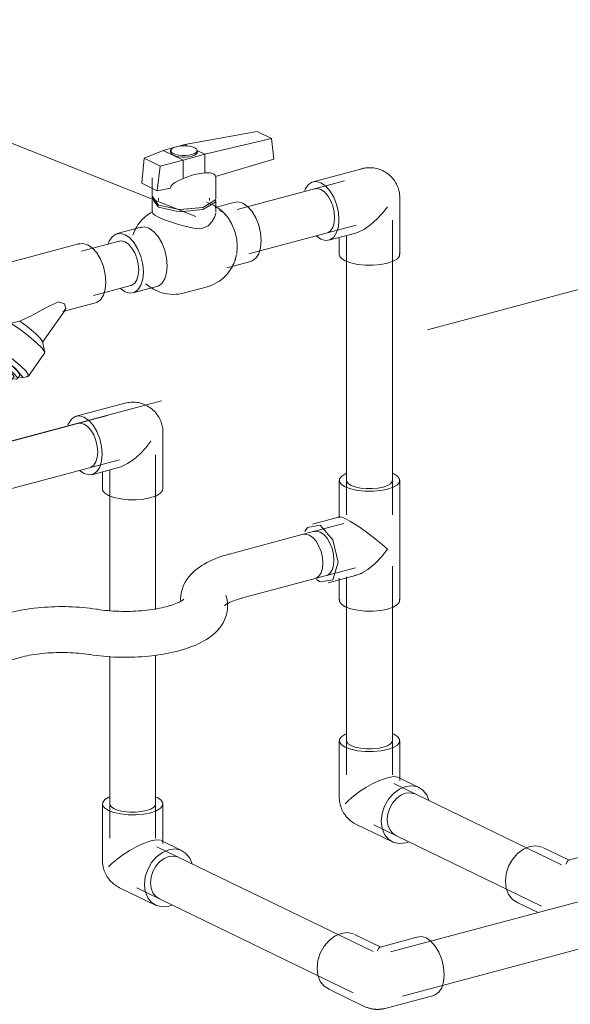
# Model space of a CAD drawing. Header units: millimetres. Extents: x 37081 to 77972, y -4495 to 22354.
# Tile 11 of 109: x 46133 to 46433, y -132 to 404. Entities that reach past the tile are written whole.
import ezdxf

# ---------------------------------------------------------------- set-up
doc = ezdxf.new("R2010")
doc.units = ezdxf.units.MM
doc.linetypes.add('ADSK_Скрыто', pattern=[300, 150, -150])
for name, color, linetype, lineweight in [('G-____-____-SYMB', 111, 'ADSK_Скрыто', 20), ('P-PIPE-____-IDEN', 2, 'Continuous', 20), ('P-PIPE-____-OTLN', 3, 'Continuous', 20)]:
    doc.layers.add(name, color=color, linetype=linetype, lineweight=lineweight)

# ---------------------------------------------------------------- blocks, each defined once
blk = doc.blocks.new('VTp_786_0 Фильтр ППР - VTp_786_0-1675225-_3D_ копия 2')
at = {"layer": 'P-PIPE-____-OTLN', "color": 150}
for p, q in [((46166.06, 282.09), (46099.41, 264.29)), ((46156.92, 245.08), (46174.68, 249.82)), ((46145.83, 228.37), (46158.07, 245.87)), ((46104.66, 232.97), (46104.93, 229.8)), ((46106.03, 235.16), (46104.74, 233.31)), ((46108.03, 232.02), (46118.92, 234.92)), ((46102.45, 219.03), (46107.1, 225.68)), ((46104.93, 229.8), (46105.53, 228.58)), ((46106.68, 228.93), (46105.37, 227.07)), ((46106.62, 228.77), (46106.68, 228.93)), ((46107.1, 225.68), (46110.71, 224.9)), ((46147.03, 222.95), (46145.88, 228.73)), ((46106.05, 218.24), (46110.71, 224.9)), ((46110.71, 224.9), (46119.01, 219.91)), ((46138.17, 209.92), (46146.97, 222.5)), ((46147.03, 222.95), (46146.97, 222.5)), ((46106.05, 218.24), (46102.45, 219.03)), ((46102.45, 219.03), (46105.65, 215.15)), ((46105.65, 215.15), (46113.79, 208.88)), ((46114.35, 213.26), (46106.05, 218.24)), ((46119.01, 219.91), (46114.35, 213.26)), ((46119.01, 219.91), (46127.15, 213.64)), ((46122.49, 206.99), (46114.35, 213.26)), ((46122.49, 206.99), (46127.15, 213.64)), ((46125.7, 203.11), (46130.35, 209.76)), ((46127.15, 213.64), (46130.35, 209.76)), ((46132.08, 208.38), (46133.39, 210.24)), ((46134.8, 208.9), (46137.87, 209.73)), ((46113.79, 208.88), (46122.09, 203.89)), ((46125.7, 203.11), (46122.49, 206.99)), ((46122.09, 203.89), (46125.7, 203.11))]:
    blk.add_line(p, q, dxfattribs=at)
for points in [[(46165.39, 281.86, 0), (46167.79, 282.25, 0), (46170.37, 281.53, 0), (46172.94, 279.75, 0), (46175.35, 277.03, 0), (46177.41, 273.56, 0), (46178.99, 269.56, 0), (46179.98, 265.32, 0), (46180.32, 261.13, 0)], [(46113.68, 243.33, 0), (46113.34, 247.52, 0), (46112.34, 251.76, 0), (46110.76, 255.76, 0), (46108.7, 259.23, 0), (46106.3, 261.95, 0), (46103.72, 263.73, 0), (46101.15, 264.45, 0), (46098.75, 264.06, 0), (46096.68, 262.58, 0), (46095.1, 260.12, 0), (46094.57, 258.7, 0)], [(46180.32, 261.13, 0), (46179.98, 257.26, 0), (46178.99, 253.98, 0), (46177.41, 251.52, 0), (46175.35, 250.05, 0), (46174.68, 249.82, 0)], [(46154.4, 250.33, 0), (46147.65, 247.13, 0), (46140.7, 243.35, 0), (46133.44, 239.77, 0)], [(46157.37, 245.25, 0), (46158.44, 246.82, 0), (46157.88, 249.39, 0), (46154.4, 250.33, 0)], [(46101.15, 234.35, 0), (46103.72, 232.57, 0), (46106.3, 231.85, 0), (46108.7, 232.24, 0), (46110.76, 233.72, 0), (46112.34, 236.18, 0), (46113.34, 239.46, 0), (46113.68, 243.33, 0)], [(46128.5, 238.81, 0), (46123.63, 236.54, 0), (46118.61, 234.84, 0)], [(46133.44, 239.77, 0), (46131, 239.3, 0), (46128.5, 238.81, 0)], [(46128.5, 238.81, 0), (46133.6, 235.29, 0), (46138.38, 231.68, 0), (46142.41, 228.3, 0)], [(46133.44, 239.77, 0), (46136.68, 237.44, 0), (46139.68, 235.12, 0), (46142.24, 232.95, 0)], [(46108.76, 232.5, 0), (46112.16, 230.8, 0), (46117.5, 227.65, 0), (46123.32, 223.76, 0), (46128.92, 219.62, 0), (46133.61, 215.72, 0)], [(46142.24, 232.95, 0), (46144.78, 230.43, 0), (46145.87, 228.78, 0)], [(46130.97, 214.29, 0), (46120.4, 222.43, 0), (46109.62, 228.91, 0), (46104.93, 229.93, 0)], [(46128.44, 213.01, 0), (46125.72, 215.32, 0), (46122.51, 217.78, 0), (46119.05, 220.25, 0), (46115.57, 222.54, 0), (46112.3, 224.5, 0), (46109.47, 226, 0), (46107.27, 226.94, 0), (46105.86, 227.25, 0), (46105.31, 226.91, 0), (46105.69, 225.94, 0), (46106.46, 224.95, 0)], [(46107.16, 229.11, 0), (46108.58, 228.81, 0), (46110.78, 227.87, 0), (46113.61, 226.37, 0), (46116.88, 224.4, 0), (46120.36, 222.11, 0), (46123.82, 219.65, 0), (46127.02, 217.18, 0), (46129.75, 214.88, 0)], [(46142.41, 228.3, 0), (46145.64, 225.11, 0), (46147.01, 223.02, 0)], [(46129.75, 214.88, 0), (46131.81, 212.89, 0), (46133.08, 211.37, 0), (46133.45, 210.4, 0)], [(46133.61, 215.72, 0), (46136.84, 212.53, 0), (46138.21, 210.44, 0), (46137.56, 209.69, 0), (46137, 209.75, 0)], [(46130.18, 208.5, 0), (46131.6, 208.19, 0), (46132.14, 208.54, 0), (46131.77, 209.5, 0), (46130.51, 211.03, 0), (46128.44, 213.01, 0)], [(46133.41, 209.06, 0), (46135.14, 209.25, 0), (46130.97, 214.29, 0)]]:
    blk.add_polyline3d(points, dxfattribs=at)
blk = doc.blocks.new('VTp_744_0 Кран шаровой ППР - VTp_744_0-1605379-_3D_ копия 2')
at = {"layer": 'P-PIPE-____-OTLN', "color": 150}
for p, q in [((46262.72, 343.16), (46223.36, 336.06)), ((46234.21, 330.8), (46270.62, 339.33)), ((46262.72, 343.16), (46270.62, 339.33)), ((46270.62, 339.33), (46271.8, 328.08)), ((46211.64, 332.93), (46201.16, 328.64)), ((46223.36, 336.06), (46211.64, 332.93)), ((46222.49, 327.67), (46211.64, 332.93)), ((46215.63, 332.8), (46215.63, 331.87)), ((46223.36, 336.06), (46225.08, 335.23)), ((46230.01, 332.84), (46234.21, 330.8)), ((46230.23, 331.87), (46230.23, 332.8)), ((46201.16, 328.64), (46199.89, 315)), ((46201.16, 328.64), (46209.9, 324.4)), ((46209.9, 324.4), (46222.49, 327.67)), ((46222.49, 327.67), (46234.21, 330.8)), ((46222.49, 327.67), (46222.49, 317.56)), ((46234.21, 320.69), (46234.21, 330.8)), ((46271.8, 328.08), (46240.12, 318.66)), ((46208.38, 310.89), (46209.9, 324.4)), ((46205.63, 317.97), (46205.63, 306.86)), ((46240.06, 319.09), (46240.23, 317.97)), ((46240.23, 306.86), (46240.23, 317.97)), ((46199.89, 315), (46208.38, 310.89)), ((46215.5, 312.34), (46208.38, 310.89)), ((46205.81, 307.77), (46209.04, 303.15)), ((46208.98, 306.86), (46208.98, 305.65)), ((46236.88, 305.65), (46236.88, 306.86)), ((46205.63, 305.65), (46205.63, 299.18)), ((46220.89, 300.68), (46231.24, 301.62)), ((46250.74, 304.71), (46239.88, 301.8)), ((46240.23, 299.18), (46240.23, 305.65)), ((46199.51, 291.02), (46186.5, 287.55)), ((46251.65, 276.4), (46251.99, 280.27)), ((46250.66, 273.13), (46251.56, 275.94)), ((46246.35, 268.96), (46259.36, 272.44)), ((46195.12, 255.28), (46208.13, 258.75)), ((46223.26, 255.24), (46234.98, 258.37))]:
    blk.add_line(p, q, dxfattribs=at)
for points in [[(46228.79, 334.37, 0), (46227.46, 334.86, 0), (46225.83, 335.21, 0), (46223.99, 335.4, 0), (46222.09, 335.41, 0), (46220.24, 335.24, 0), (46218.58, 334.91, 0), (46217.21, 334.43, 0), (46216.23, 333.84, 0), (46215.71, 333.18, 0), (46215.67, 332.5, 0), (46216.14, 331.83, 0), (46217.06, 331.23, 0)], [(46217.06, 330.3, 0), (46216.14, 330.9, 0), (46215.67, 331.57, 0), (46215.71, 332.25, 0), (46216.17, 332.86, 0)], [(46217.06, 331.23, 0), (46218.39, 330.74, 0), (46220.03, 330.39, 0), (46221.86, 330.2, 0), (46223.76, 330.19, 0), (46225.61, 330.36, 0), (46227.28, 330.69, 0), (46228.65, 331.17, 0), (46229.63, 331.76, 0), (46230.15, 332.42, 0), (46230.18, 333.1, 0), (46229.71, 333.77, 0), (46228.79, 334.37, 0)], [(46230.18, 332.17, 0), (46230.15, 331.48, 0), (46229.63, 330.82, 0), (46228.65, 330.23, 0), (46227.28, 329.76, 0), (46225.61, 329.42, 0), (46223.76, 329.26, 0), (46221.86, 329.27, 0), (46220.03, 329.46, 0), (46218.39, 329.81, 0), (46217.06, 330.3, 0)], [(46222.49, 317.56, 0), (46221.33, 317.11, 0), (46220.17, 316.59, 0), (46219.03, 316.01, 0), (46217.93, 315.35, 0), (46216.87, 314.55, 0), (46215.96, 313.57, 0), (46215.5, 312.34, 0)], [(46234.21, 320.69, 0), (46228.41, 319.72, 0), (46222.49, 317.56, 0)], [(46240.12, 318.66, 0), (46239.74, 319.65, 0), (46238.98, 320.21, 0), (46238.09, 320.53, 0), (46237.16, 320.69, 0), (46236.19, 320.76, 0), (46235.2, 320.76, 0), (46234.21, 320.69, 0)], [(46206.03, 306.98, 0), (46205.81, 306.56, 0), (46209.04, 301.94, 0)], [(46209.04, 303.15, 0), (46220.4, 300.7, 0), (46233.24, 301.86, 0), (46240.04, 305.95, 0), (46240.2, 306.78, 0)], [(46209.04, 301.94, 0), (46220.4, 299.49, 0), (46233.24, 300.65, 0), (46240.04, 304.74, 0), (46240.23, 305.65, 0)], [(46235.21, 304.51, 0), (46236.45, 304.09, 0), (46237.61, 303.63, 0), (46238.52, 303.21, 0)], [(46238.52, 303.21, 0), (46239.54, 302.68, 0), (46240.49, 302.13, 0), (46241.37, 301.57, 0), (46242.18, 300.99, 0), (46242.94, 300.41, 0), (46243.64, 299.82, 0), (46244.3, 299.24, 0), (46244.9, 298.65, 0), (46245.47, 298.06, 0), (46245.72, 297.78, 0)], [(46251.99, 280.27, 0), (46251.65, 284.47, 0), (46250.66, 288.71, 0), (46249.08, 292.7, 0), (46247.01, 296.18, 0), (46244.61, 298.9, 0), (46242.32, 300.53, 0)], [(46250.07, 304.48, 0), (46252.47, 304.87, 0), (46255.05, 304.15, 0), (46257.62, 302.37, 0), (46260.02, 299.65, 0), (46262.08, 296.18, 0), (46263.67, 292.18, 0), (46264.66, 287.94, 0), (46265, 283.75, 0)], [(46205.98, 299.68, 0), (46204.63, 298.89, 0), (46203.36, 298.04, 0), (46202.2, 297.14, 0), (46201.13, 296.19, 0), (46200.16, 295.23, 0), (46199.28, 294.25, 0), (46198.5, 293.27, 0), (46197.8, 292.29, 0), (46197.18, 291.33, 0), (46196.64, 290.38, 0), (46196.16, 289.45, 0), (46195.74, 288.54, 0), (46195.38, 287.66, 0), (46195.06, 286.8, 0)], [(46209.04, 296.46, 0), (46207.04, 297.58, 0), (46205.9, 298.56, 0), (46205.65, 299.33, 0)], [(46226.41, 290.84, 0), (46222.62, 291.88, 0), (46218.77, 292.96, 0), (46215.08, 294.11, 0), (46211.76, 295.29, 0), (46209.04, 296.46, 0)], [(46240.2, 298.69, 0), (46239.57, 296.4, 0), (46238.14, 293.97, 0)], [(46198.84, 290.79, 0), (46201.24, 291.19, 0), (46203.82, 290.47, 0)], [(46203.82, 290.47, 0), (46206.39, 288.69, 0), (46208.79, 285.97, 0), (46210.85, 282.49, 0), (46212.44, 278.5, 0), (46213.43, 274.26, 0), (46213.77, 270.06, 0)], [(46238.14, 293.97, 0), (46236.05, 291.86, 0), (46233.25, 290.52, 0), (46229.94, 290.22, 0), (46226.41, 290.84, 0)], [(46200.76, 266.59, 0), (46200.42, 270.78, 0), (46199.43, 275.02, 0), (46197.85, 279.02, 0), (46195.78, 282.49, 0), (46193.38, 285.21, 0), (46190.81, 286.99, 0), (46188.23, 287.71, 0), (46185.83, 287.32, 0), (46183.77, 285.84, 0), (46182.19, 283.38, 0), (46181.64, 281.92, 0)], [(46265, 283.75, 0), (46264.66, 279.88, 0), (46263.67, 276.6, 0), (46262.08, 274.14, 0), (46260.02, 272.66, 0), (46259.36, 272.44, 0)], [(46234.98, 258.37, 0), (46236.55, 258.85, 0), (46238.07, 259.44, 0), (46239.52, 260.12, 0), (46240.9, 260.89, 0), (46242.19, 261.73, 0), (46243.38, 262.62, 0), (46244.47, 263.55, 0), (46245.46, 264.51, 0), (46246.36, 265.49, 0), (46247.17, 266.47, 0), (46247.89, 267.45, 0), (46248.52, 268.42, 0), (46249.09, 269.37, 0), (46249.58, 270.31, 0), (46250.01, 271.22, 0), (46250.39, 272.1, 0), (46250.72, 272.97, 0), (46251, 273.81, 0), (46251.24, 274.62, 0), (46251.44, 275.41, 0), (46251.56, 275.94, 0)], [(46213.77, 270.06, 0), (46213.43, 266.19, 0), (46212.44, 262.92, 0), (46210.85, 260.46, 0), (46208.79, 258.98, 0), (46208.13, 258.75, 0)], [(46188.23, 257.61, 0), (46190.81, 255.83, 0), (46193.38, 255.11, 0), (46195.78, 255.51, 0), (46197.85, 256.98, 0), (46199.43, 259.44, 0), (46200.42, 262.72, 0), (46200.76, 266.59, 0)], [(46207.34, 256.77, 0), (46206.32, 257.3, 0), (46205.37, 257.85, 0), (46204.49, 258.41, 0), (46203.67, 258.99, 0), (46202.91, 259.57, 0), (46202.21, 260.16, 0)], [(46223.26, 255.24, 0), (46221.66, 254.87, 0), (46220.05, 254.62, 0), (46218.45, 254.49, 0), (46216.87, 254.47, 0), (46215.34, 254.56, 0), (46213.86, 254.74, 0), (46212.45, 255, 0), (46211.11, 255.34, 0), (46209.84, 255.74, 0), (46208.65, 256.19, 0), (46207.54, 256.68, 0), (46207.34, 256.77, 0)]]:
    blk.add_polyline3d(points, dxfattribs=at)
blk = doc.blocks.new('ADSK_Полипропилен_Отвод - Универсальный-V29-_3D_ копия 2')
at = {"layer": 'P-PIPE-____-OTLN', "color": 220}
for p, q in [((46178.47, -23.24), (46178.47, -54.03)), ((46211.47, -44.86), (46211.47, -23.24)), ((46221.84, -48.72), (46210.43, -43.19)), ((46187.77, -68.88), (46207.44, -78.41)), ((46214.64, -78.96), (46216.35, -78.37))]:
    blk.add_line(p, q, dxfattribs=at)
for points in [[(46182.57, -19.32, 0), (46182.04, -19.55, 0), (46179.83, -20.88, 0), (46178.65, -22.37, 0), (46178.58, -23.92, 0), (46179.63, -25.42, 0), (46181.72, -26.78, 0), (46184.72, -27.89, 0), (46188.41, -28.69, 0), (46192.55, -29.11, 0), (46196.86, -29.14, 0), (46201.04, -28.76, 0), (46204.8, -28.01, 0)], [(46204.8, -28.01, 0), (46207.9, -26.93, 0), (46210.11, -25.6, 0), (46211.29, -24.11, 0), (46211.36, -22.56, 0), (46210.31, -21.06, 0), (46208.22, -19.7, 0), (46207.42, -19.35, 0)], [(46184.93, -25.92, 0), (46183.35, -24.89, 0), (46182.55, -23.76, 0), (46182.47, -23.24, 0)], [(46207.39, -22.72, 0), (46207.33, -23.9, 0), (46206.44, -25.03, 0), (46204.76, -26.03, 0), (46202.42, -26.85, 0), (46199.57, -27.42, 0), (46196.4, -27.71, 0), (46193.14, -27.69, 0), (46190, -27.37, 0), (46187.2, -26.76, 0), (46184.93, -25.92, 0)], [(46204.8, -43.4, 0), (46207.98, -42.84, 0), (46210.12, -43.06, 0)], [(46181.72, -57.57, 0), (46183.85, -55.46, 0), (46186.46, -53.26, 0), (46189.51, -51.01, 0), (46192.99, -48.75, 0), (46196.84, -46.6, 0), (46200.91, -44.73, 0), (46204.8, -43.4, 0)], [(46214.64, -48.17, 0), (46211.21, -49.61, 0), (46208.01, -52, 0), (46205.27, -55.18, 0), (46203.16, -58.93, 0), (46201.84, -63, 0), (46201.39, -67.1, 0), (46201.84, -70.97, 0), (46203.16, -74.33, 0), (46205.27, -76.95, 0), (46208.01, -78.67, 0), (46211.21, -79.35, 0), (46214.64, -78.96, 0)], [(46227.34, -55.81, 0), (46226.11, -52.8, 0), (46224.01, -50.18, 0), (46221.26, -48.46, 0), (46218.07, -47.78, 0), (46214.64, -48.17, 0)], [(46204.6, -66.25, 0), (46204.94, -63.14, 0), (46205.95, -60.05, 0), (46207.54, -57.21, 0), (46209.62, -54.8, 0), (46212.04, -52.99, 0), (46214.64, -51.9, 0), (46217.24, -51.61, 0), (46219.66, -52.12, 0)], [(46187.77, -68.88, 0), (46187.05, -68.5, 0), (46186.37, -68.11, 0), (46185.75, -67.71, 0), (46185.18, -67.31, 0), (46184.64, -66.9, 0), (46184.15, -66.49, 0), (46183.7, -66.08, 0), (46183.28, -65.68, 0), (46182.89, -65.27, 0), (46182.53, -64.87, 0), (46182.2, -64.48, 0), (46181.89, -64.09, 0), (46181.6, -63.71, 0), (46181.34, -63.33, 0), (46181.09, -62.95, 0), (46180.86, -62.58, 0), (46180.64, -62.21, 0), (46180.44, -61.85, 0), (46180.25, -61.49, 0), (46180.08, -61.13, 0), (46179.91, -60.78, 0), (46179.76, -60.42, 0), (46179.62, -60.07, 0), (46179.48, -59.72, 0), (46179.36, -59.37, 0), (46179.24, -59.02, 0), (46179.13, -58.67, 0), (46179.04, -58.31, 0), (46178.94, -57.96, 0), (46178.86, -57.6, 0), (46178.78, -57.24, 0), (46178.72, -56.87, 0), (46178.66, -56.5, 0), (46178.6, -56.13, 0), (46178.56, -55.75, 0), (46178.52, -55.36, 0), (46178.5, -54.96, 0), (46178.48, -54.56, 0), (46178.47, -54.14, 0), (46178.47, -54.03, 0)], [(46209.62, -75.01, 0), (46207.54, -73.71, 0), (46205.95, -71.72, 0), (46204.94, -69.17, 0), (46204.6, -66.25, 0)]]:
    blk.add_polyline3d(points, dxfattribs=at)
blk = doc.blocks.new('ADSK_Полипропилен_Отвод - Универсальный-V30-_3D_ копия 2')
at = {"layer": 'P-PIPE-____-OTLN', "color": 150}
for p, q in [((46307.55, 11.24), (46307.55, -19.55)), ((46340.55, -10.38), (46340.55, 11.24)), ((46350.92, -14.24), (46339.51, -8.71)), ((46316.86, -34.4), (46336.53, -43.93)), ((46343.72, -44.48), (46345.43, -43.89))]:
    blk.add_line(p, q, dxfattribs=at)
for points in [[(46311.13, 14.93, 0), (46308.91, 13.6, 0), (46307.73, 12.11, 0), (46307.66, 10.56, 0), (46308.71, 9.06, 0), (46310.81, 7.7, 0), (46313.8, 6.59, 0), (46317.5, 5.79, 0), (46321.64, 5.37, 0), (46325.95, 5.34, 0), (46330.13, 5.72, 0), (46333.89, 6.47, 0)], [(46314.02, 8.56, 0), (46312.43, 9.59, 0), (46311.64, 10.72, 0), (46311.56, 11.24, 0)], [(46336.47, 11.76, 0), (46336.42, 10.58, 0), (46335.53, 9.45, 0), (46333.85, 8.45, 0), (46331.51, 7.63, 0), (46328.65, 7.06, 0), (46325.49, 6.77, 0), (46322.23, 6.79, 0), (46319.09, 7.11, 0), (46316.29, 7.72, 0), (46314.02, 8.56, 0)], [(46333.89, 6.47, 0), (46336.98, 7.55, 0), (46339.2, 8.88, 0), (46340.38, 10.37, 0), (46340.45, 11.92, 0), (46339.4, 13.42, 0), (46337.3, 14.78, 0), (46336.51, 15.13, 0)], [(46310.81, -23.09, 0), (46312.94, -20.98, 0), (46315.54, -18.78, 0), (46318.59, -16.53, 0), (46322.07, -14.27, 0), (46325.93, -12.12, 0), (46330, -10.25, 0), (46333.89, -8.92, 0)], [(46333.89, -8.92, 0), (46337.07, -8.36, 0), (46339.2, -8.58, 0)], [(46343.72, -13.69, 0), (46340.29, -15.13, 0), (46337.1, -17.52, 0), (46334.36, -20.7, 0), (46332.25, -24.45, 0), (46330.93, -28.52, 0), (46330.47, -32.62, 0), (46330.93, -36.49, 0), (46332.25, -39.85, 0), (46334.36, -42.47, 0), (46337.1, -44.19, 0), (46340.29, -44.87, 0), (46343.72, -44.48, 0)], [(46356.43, -21.33, 0), (46355.2, -18.32, 0), (46353.09, -15.7, 0), (46350.35, -13.98, 0), (46347.15, -13.3, 0), (46343.72, -13.69, 0)], [(46316.86, -34.4, 0), (46316.13, -34.02, 0), (46315.46, -33.63, 0), (46314.84, -33.23, 0), (46314.26, -32.83, 0), (46313.73, -32.42, 0), (46313.24, -32.01, 0), (46312.79, -31.6, 0), (46312.37, -31.2, 0), (46311.98, -30.79, 0), (46311.62, -30.39, 0), (46311.29, -30, 0), (46310.98, -29.61, 0), (46310.69, -29.23, 0), (46310.42, -28.85, 0), (46310.18, -28.47, 0), (46309.94, -28.1, 0), (46309.73, -27.73, 0), (46309.53, -27.37, 0), (46309.34, -27.01, 0), (46309.16, -26.65, 0), (46309, -26.3, 0), (46308.84, -25.94, 0), (46308.7, -25.59, 0), (46308.57, -25.24, 0), (46308.44, -24.89, 0), (46308.33, -24.54, 0), (46308.22, -24.19, 0), (46308.12, -23.83, 0), (46308.03, -23.48, 0), (46307.95, -23.12, 0), (46307.87, -22.76, 0), (46307.8, -22.39, 0), (46307.74, -22.02, 0), (46307.69, -21.65, 0), (46307.64, -21.27, 0), (46307.61, -20.88, 0), (46307.58, -20.48, 0), (46307.56, -20.08, 0), (46307.56, -19.66, 0), (46307.55, -19.55, 0)], [(46333.69, -31.77, 0), (46334.03, -28.66, 0), (46335.03, -25.58, 0), (46336.63, -22.73, 0), (46338.71, -20.32, 0), (46341.13, -18.51, 0), (46343.72, -17.42, 0), (46346.32, -17.13, 0), (46348.74, -17.64, 0)], [(46338.71, -40.53, 0), (46336.63, -39.23, 0), (46335.03, -37.24, 0), (46334.03, -34.69, 0), (46333.69, -31.77, 0)]]:
    blk.add_polyline3d(points, dxfattribs=at)
blk = doc.blocks.new('ADSK_Полипропилен_Отвод - Универсальный-V31-_3D_ копия 2')
at = {"layer": 'P-PIPE-____-OTLN', "color": 150}
for p, q in [((46432.86, -53.96), (46418.54, -47.02)), ((46453.25, -48.38), (46432.49, -53.93)), ((46404.14, -76.71), (46415.91, -82.42))]:
    blk.add_line(p, q, dxfattribs=at)
for points in [[(46398.09, -65.41, 0), (46398.54, -61.3, 0), (46399.87, -57.23, 0), (46401.97, -53.48, 0), (46404.72, -50.3, 0), (46407.91, -47.91, 0), (46411.34, -46.47, 0), (46414.77, -46.08, 0), (46417.97, -46.76, 0)], [(46452.59, -48.61, 0), (46454.96, -48.22, 0), (46457.51, -48.93, 0), (46460.05, -50.69, 0), (46462.43, -53.38, 0), (46464.46, -56.81, 0), (46466.03, -60.76, 0), (46467.01, -64.94, 0), (46467.34, -68.7, 0)], [(46431.01, -56.01, 0), (46431.67, -54.7, 0), (46432.31, -54, 0)], [(46404.72, -76.97, 0), (46401.97, -75.25, 0), (46399.87, -72.63, 0), (46398.54, -69.27, 0), (46398.09, -65.41, 0)]]:
    blk.add_polyline3d(points, dxfattribs=at)
blk = doc.blocks.new('ADSK_Полипропилен_Отвод - Универсальный-V33-_3D_ копия 2')
at = {"layer": 'P-PIPE-____-OTLN', "color": 220}
for p, q in [((46330.2, -101.25), (46315.87, -94.31)), ((46350.58, -95.67), (46329.82, -101.22)), ((46301.48, -124), (46321.15, -133.54)), ((46332.6, -134.63), (46359.1, -127.55))]:
    blk.add_line(p, q, dxfattribs=at)
for points in [[(46295.43, -112.69, 0), (46295.88, -108.59, 0), (46297.2, -104.52, 0), (46299.31, -100.77, 0), (46302.05, -97.59, 0), (46305.25, -95.2, 0), (46308.67, -93.76, 0), (46312.1, -93.37, 0), (46315.3, -94.05, 0)], [(46349.92, -95.89, 0), (46352.3, -95.51, 0), (46354.84, -96.22, 0), (46357.39, -97.97, 0), (46359.76, -100.66, 0), (46361.79, -104.1, 0), (46363.36, -108.04, 0), (46364.34, -112.23, 0), (46364.68, -116.38, 0)], [(46328.34, -103.29, 0), (46329, -101.99, 0), (46329.64, -101.29, 0)], [(46302.05, -124.26, 0), (46299.31, -122.54, 0), (46297.2, -119.92, 0), (46295.88, -116.56, 0), (46295.43, -112.69, 0)], [(46364.68, -116.38, 0), (46364.34, -120.2, 0), (46363.36, -123.44, 0), (46361.79, -125.87, 0), (46359.76, -127.33, 0), (46359.1, -127.55, 0)], [(46321.15, -133.54, 0), (46321.62, -133.76, 0), (46322.06, -133.95, 0), (46322.49, -134.11, 0), (46322.89, -134.26, 0), (46323.26, -134.39, 0), (46323.63, -134.5, 0), (46323.97, -134.6, 0), (46324.3, -134.69, 0), (46324.62, -134.76, 0), (46324.92, -134.83, 0), (46325.22, -134.89, 0), (46325.5, -134.94, 0), (46325.78, -134.99, 0), (46326.05, -135.03, 0), (46326.31, -135.06, 0), (46326.57, -135.09, 0), (46326.82, -135.12, 0), (46327.07, -135.14, 0), (46327.31, -135.16, 0), (46327.55, -135.17, 0), (46327.79, -135.18, 0), (46328.03, -135.19, 0), (46328.27, -135.19, 0), (46328.51, -135.19, 0), (46328.75, -135.18, 0), (46328.98, -135.18, 0), (46329.23, -135.17, 0), (46329.47, -135.15, 0), (46329.71, -135.13, 0), (46329.96, -135.11, 0), (46330.22, -135.08, 0), (46330.48, -135.05, 0), (46330.74, -135.01, 0), (46331.01, -134.97, 0), (46331.29, -134.92, 0), (46331.58, -134.87, 0), (46331.88, -134.81, 0), (46332.19, -134.73, 0), (46332.51, -134.65, 0), (46332.6, -134.63, 0)]]:
    blk.add_polyline3d(points, dxfattribs=at)
blk = doc.blocks.new('ADSK_Полипропилен_Тройник - Универсальный-1610591-_3D_ копия 2')
at = {"layer": 'P-PIPE-____-OTLN', "color": 150}
for p, q in [((46337.3, 156.6), (46336.49, 156.96)), ((46307.55, 153.06), (46307.55, 134.4)), ((46340.55, 134.4), (46340.55, 153.06)), ((46307.55, 134.4), (46307.55, 132.75)), ((46340.55, 106.41), (46340.55, 134.4)), ((46307.85, 133.15), (46292.9, 129.16)), ((46320, 102.15), (46319.09, 102.28)), ((46340.55, 87.75), (46340.55, 106.41)), ((46295.18, 99.09), (46297.16, 97.82)), ((46301.41, 97.28), (46316.37, 101.27)), ((46307.55, 99.71), (46307.55, 87.75))]:
    blk.add_line(p, q, dxfattribs=at)
for points in [[(46311.68, 156.99, 0), (46311.13, 156.75, 0), (46308.91, 155.42, 0), (46307.73, 153.93, 0), (46307.66, 152.38, 0), (46308.71, 150.87, 0), (46310.81, 149.52, 0)], [(46310.81, 149.52, 0), (46313.8, 148.41, 0), (46317.5, 147.61, 0), (46321.64, 147.18, 0), (46325.95, 147.16, 0), (46330.13, 147.54, 0), (46333.89, 148.29, 0), (46336.98, 149.37, 0), (46339.2, 150.7, 0), (46340.38, 152.19, 0), (46340.45, 153.74, 0), (46339.4, 155.24, 0), (46337.3, 156.6, 0)], [(46314.02, 150.38, 0), (46312.43, 151.4, 0), (46311.64, 152.54, 0), (46311.56, 153.06, 0)], [(46336.47, 153.57, 0), (46336.42, 152.4, 0), (46335.53, 151.27, 0), (46333.85, 150.26, 0), (46331.51, 149.45, 0), (46328.65, 148.87, 0), (46325.49, 148.59, 0), (46322.23, 148.61, 0), (46319.09, 148.93, 0), (46316.29, 149.53, 0), (46314.02, 150.38, 0)], [(46307.91, 133.17, 0), (46308.99, 133.01, 0), (46310.81, 132.26, 0)], [(46310.81, 132.26, 0), (46313.26, 130.94, 0), (46316.11, 129.19, 0)], [(46316.11, 129.19, 0), (46317.48, 128.3, 0), (46318.87, 127.36, 0)], [(46297.16, 128.61, 0), (46290.2, 127.47, 0), (46288.69, 125.16, 0)], [(46297.16, 124.88, 0), (46295.23, 125.42, 0), (46293.43, 125.12, 0)], [(46297.16, 97.82, 0), (46304.11, 98.96, 0), (46306.99, 108.45, 0), (46304.11, 120.73, 0), (46297.16, 128.61, 0)], [(46304.61, 109.61, 0), (46304.35, 112.75, 0), (46303.61, 115.92, 0), (46302.42, 118.91, 0), (46300.88, 121.51, 0), (46299.08, 123.55, 0), (46297.16, 124.88, 0)], [(46318.87, 127.36, 0), (46323.1, 124.35, 0), (46327.08, 121.32, 0), (46330.7, 118.39, 0), (46333.89, 115.63, 0)], [(46333.89, 115.63, 0), (46330.7, 111.54, 0), (46327.08, 107.81, 0), (46323.1, 104.6, 0), (46318.87, 102.17, 0)], [(46300.88, 101.31, 0), (46302.42, 102.42, 0), (46303.61, 104.26, 0), (46304.35, 106.71, 0), (46304.61, 109.61, 0)], [(46318.87, 102.17, 0), (46317.48, 101.62, 0), (46316.11, 101.2, 0)], [(46310.81, 84.21, 0), (46308.71, 85.56, 0), (46307.66, 87.07, 0), (46307.65, 88.37, 0)], [(46340.45, 88.43, 0), (46340.38, 86.88, 0), (46339.2, 85.39, 0), (46336.98, 84.06, 0), (46333.89, 82.98, 0), (46330.13, 82.23, 0), (46325.95, 81.85, 0), (46321.64, 81.87, 0), (46317.5, 82.3, 0), (46313.8, 83.09, 0), (46310.81, 84.21, 0)]]:
    blk.add_polyline3d(points, dxfattribs=at)
blk = doc.blocks.new('ADSK_Полипропилен_Обвод - Обвод длинный под сварку-V45-_3D_ копия 2')
at = {"layer": 'P-PIPE-____-OTLN', "color": 150}
for p, q in [((46287.95, 123.7), (46247.8, 112.97)), ((46254.26, 88.82), (46294.4, 99.54)), ((46221.08, 88.41), (46221.15, 87.1)), ((46127.36, 80.8), (46087.21, 70.08)), ((46093.66, 45.92), (46133.81, 56.65))]:
    blk.add_line(p, q, dxfattribs=at)
for points in [[(46287.45, 123.53, 0), (46289.25, 123.82, 0), (46291.18, 123.28, 0), (46293.11, 121.95, 0), (46294.9, 119.91, 0), (46296.45, 117.31, 0), (46297.63, 114.32, 0), (46298.38, 111.15, 0), (46298.63, 108.01, 0)], [(46221.08, 88.41, 0), (46221.19, 90.42, 0), (46221.51, 92.37, 0), (46222.04, 94.25, 0), (46222.72, 96.01, 0), (46223.55, 97.64, 0), (46224.48, 99.14, 0), (46225.49, 100.51, 0), (46226.58, 101.77, 0), (46227.71, 102.93, 0), (46228.89, 103.99, 0), (46230.1, 104.97, 0), (46231.35, 105.88, 0), (46232.64, 106.72, 0), (46233.95, 107.51, 0), (46235.3, 108.25, 0), (46236.69, 108.95, 0), (46238.1, 109.61, 0), (46239.56, 110.23, 0), (46241.04, 110.81, 0), (46242.56, 111.37, 0), (46244.11, 111.89, 0), (46245.69, 112.38, 0), (46247.3, 112.84, 0), (46247.8, 112.97, 0)], [(46298.63, 108.01, 0), (46298.38, 105.11, 0), (46297.63, 102.66, 0), (46296.45, 100.82, 0), (46294.9, 99.71, 0), (46294.41, 99.55, 0)], [(46222.8, 88.31, 0), (46222.76, 88.27, 0), (46222.63, 88.15, 0), (46222.41, 87.98, 0), (46222.11, 87.77, 0), (46221.71, 87.51, 0), (46221.23, 87.23, 0), (46220.66, 86.93, 0), (46220.02, 86.61, 0), (46219.29, 86.28, 0), (46218.5, 85.95, 0), (46217.63, 85.61, 0), (46216.7, 85.28, 0), (46215.71, 84.96, 0), (46215.37, 84.85, 0)], [(46245, 84.87, 0), (46245.13, 84.98, 0), (46245.35, 85.16, 0), (46245.66, 85.37, 0), (46246.06, 85.63, 0), (46246.54, 85.91, 0), (46247.1, 86.21, 0), (46247.75, 86.53, 0), (46248.47, 86.86, 0), (46249.27, 87.19, 0), (46250.13, 87.52, 0), (46251.06, 87.85, 0), (46252.05, 88.18, 0), (46253.11, 88.5, 0), (46254.21, 88.81, 0), (46254.26, 88.82, 0)], [(46246.69, 84.72, 0), (46246.58, 86.73, 0), (46246.25, 88.69, 0), (46245.75, 90.51, 0)], [(46127.36, 80.8, 0), (46129.01, 81.23, 0), (46130.7, 81.62, 0), (46132.41, 81.99, 0), (46134.15, 82.33, 0), (46135.91, 82.64, 0), (46137.7, 82.93, 0), (46139.5, 83.19, 0), (46141.33, 83.42, 0), (46143.18, 83.62, 0), (46145.04, 83.8, 0), (46146.91, 83.95, 0), (46148.8, 84.07, 0), (46150.69, 84.17, 0), (46152.59, 84.24, 0), (46154.5, 84.28, 0), (46156.4, 84.29, 0), (46158.31, 84.27, 0), (46160.22, 84.23, 0), (46162.12, 84.16, 0), (46164.01, 84.06, 0), (46165.9, 83.94, 0), (46167.77, 83.79, 0), (46169.63, 83.61, 0), (46171.47, 83.4, 0), (46173.3, 83.17, 0), (46175.1, 82.91, 0), (46175.61, 82.83, 0)], [(46215.37, 84.85, 0), (46214.3, 84.54, 0), (46213.17, 84.23, 0), (46212, 83.94, 0), (46210.77, 83.66, 0), (46209.51, 83.39, 0), (46208.2, 83.14, 0), (46206.85, 82.91, 0), (46205.47, 82.69, 0), (46204.06, 82.5, 0), (46202.62, 82.32, 0), (46201.15, 82.17, 0), (46199.67, 82.03, 0), (46198.16, 81.92, 0), (46196.64, 81.83, 0), (46195.11, 81.76, 0), (46193.57, 81.71, 0), (46192.02, 81.68, 0), (46190.47, 81.68, 0), (46188.93, 81.7, 0), (46187.38, 81.74, 0), (46185.85, 81.8, 0), (46184.33, 81.89, 0), (46182.81, 81.99, 0), (46181.32, 82.12, 0), (46179.85, 82.27, 0), (46178.4, 82.44, 0), (46176.98, 82.63, 0), (46175.61, 82.83, 0)], [(46246.69, 84.72, 0), (46246.58, 82.72, 0), (46246.25, 80.76, 0), (46245.73, 78.89, 0), (46245.04, 77.13, 0), (46244.22, 75.5, 0), (46243.29, 74, 0), (46242.27, 72.63, 0), (46241.19, 71.37, 0), (46240.06, 70.21, 0), (46238.88, 69.15, 0), (46237.66, 68.17, 0), (46236.41, 67.26, 0), (46235.13, 66.42, 0), (46233.81, 65.63, 0), (46232.46, 64.88, 0), (46231.08, 64.19, 0), (46229.66, 63.53, 0), (46228.21, 62.91, 0), (46226.73, 62.32, 0), (46225.21, 61.77, 0), (46223.66, 61.25, 0), (46222.71, 60.95, 0)], [(46097.89, 54.39, 0), (46097.63, 57.53, 0), (46096.89, 60.7, 0), (46095.7, 63.69, 0), (46094.16, 66.3, 0), (46092.36, 68.33, 0), (46090.44, 69.66, 0), (46088.51, 70.2, 0), (46086.71, 69.91, 0)], [(46133.81, 56.65, 0), (46134.97, 56.95, 0), (46136.18, 57.23, 0), (46137.44, 57.5, 0), (46138.73, 57.75, 0), (46140.07, 57.99, 0), (46141.44, 58.21, 0), (46142.85, 58.41, 0), (46144.28, 58.59, 0), (46145.74, 58.75, 0), (46147.22, 58.9, 0), (46148.72, 59.02, 0), (46150.23, 59.11, 0), (46151.76, 59.19, 0), (46153.3, 59.25, 0), (46154.84, 59.28, 0), (46156.39, 59.29, 0), (46157.94, 59.28, 0), (46159.48, 59.24, 0), (46161.02, 59.19, 0), (46162.55, 59.11, 0), (46164.06, 59.01, 0), (46165.56, 58.89, 0), (46167.04, 58.74, 0), (46168.5, 58.58, 0), (46169.93, 58.4, 0), (46171.33, 58.2, 0), (46171.71, 58.14, 0)], [(46222.71, 60.95, 0), (46221.11, 60.48, 0), (46219.48, 60.04, 0), (46217.82, 59.62, 0), (46216.12, 59.23, 0), (46214.4, 58.87, 0), (46212.66, 58.54, 0), (46210.89, 58.24, 0), (46209.1, 57.96, 0), (46207.28, 57.71, 0), (46205.45, 57.48, 0), (46203.6, 57.29, 0), (46201.73, 57.12, 0), (46199.86, 56.98, 0), (46197.97, 56.86, 0), (46196.07, 56.78, 0), (46194.17, 56.72, 0), (46192.26, 56.68, 0), (46190.36, 56.68, 0), (46188.45, 56.7, 0), (46186.54, 56.75, 0), (46184.65, 56.83, 0), (46182.75, 56.94, 0), (46180.87, 57.07, 0), (46179, 57.23, 0), (46177.15, 57.41, 0), (46175.31, 57.63, 0), (46173.49, 57.87, 0), (46171.71, 58.14, 0)], [(46093.66, 45.93, 0), (46094.16, 46.09, 0), (46095.7, 47.2, 0), (46096.89, 49.04, 0), (46097.63, 51.49, 0), (46097.89, 54.39, 0)]]:
    blk.add_polyline3d(points, dxfattribs=at)
blk = doc.blocks.new('ADSK_Полипропилен_Отвод - Универсальный-V111-_3D_ копия 2')
at = {"layer": 'P-PIPE-____-OTLN', "color": 150}
for p, q in [((46319.8, 322.95), (46293.3, 315.87)), ((46340.55, 276.21), (46340.55, 307)), ((46295.01, 286.29), (46297.56, 284.53)), ((46301.81, 283.99), (46316.37, 287.87)), ((46307.55, 285.1), (46307.55, 276.21))]:
    blk.add_line(p, q, dxfattribs=at)
for points in [[(46340.55, 307, 0), (46340.55, 307.58, 0), (46340.51, 308.16, 0), (46340.46, 308.76, 0), (46340.39, 309.36, 0), (46340.29, 309.97, 0), (46340.16, 310.6, 0), (46340, 311.23, 0), (46339.82, 311.87, 0), (46339.61, 312.52, 0), (46339.36, 313.17, 0), (46339.08, 313.83, 0), (46338.76, 314.49, 0), (46338.41, 315.15, 0), (46338.01, 315.8, 0), (46337.58, 316.45, 0), (46337.11, 317.1, 0), (46336.6, 317.73, 0), (46336.04, 318.34, 0), (46335.45, 318.93, 0), (46334.82, 319.51, 0), (46334.16, 320.05, 0), (46333.46, 320.56, 0), (46332.73, 321.04, 0), (46331.97, 321.48, 0), (46331.18, 321.89, 0), (46330.38, 322.24, 0), (46329.56, 322.56, 0), (46328.73, 322.83, 0), (46327.89, 323.05, 0), (46327.05, 323.23, 0), (46326.21, 323.36, 0), (46325.38, 323.45, 0), (46324.56, 323.5, 0), (46323.75, 323.5, 0), (46322.96, 323.47, 0), (46322.18, 323.4, 0), (46321.43, 323.29, 0), (46320.69, 323.16, 0), (46319.98, 322.99, 0), (46319.8, 322.95, 0)], [(46297.56, 315.32, 0), (46295.01, 316.03, 0), (46292.64, 315.64, 0), (46290.6, 314.18, 0), (46289.04, 311.75, 0), (46288.76, 311.08, 0)], [(46293.83, 311.83, 0), (46295.63, 312.13, 0), (46297.56, 311.59, 0), (46299.49, 310.26, 0), (46301.28, 308.22, 0), (46302.83, 305.62, 0), (46304.01, 302.63, 0), (46304.75, 299.46, 0), (46305.01, 296.31, 0)], [(46297.56, 284.53, 0), (46300.1, 283.82, 0), (46302.47, 284.21, 0), (46304.51, 285.67, 0), (46306.07, 288.1, 0), (46307.06, 291.34, 0), (46307.39, 295.16, 0), (46307.06, 299.31, 0), (46306.07, 303.49, 0), (46304.51, 307.44, 0), (46302.47, 310.87, 0), (46300.1, 313.56, 0), (46297.56, 315.32, 0)], [(46333.89, 302.24, 0), (46331.16, 298.69, 0), (46328.11, 295.39, 0), (46324.78, 292.45, 0), (46321.21, 289.99, 0), (46317.51, 288.23, 0), (46316.37, 287.88, 0)], [(46305.01, 296.31, 0), (46304.75, 293.42, 0), (46304.01, 290.97, 0), (46302.83, 289.13, 0), (46301.28, 288.02, 0)], [(46310.81, 272.68, 0), (46308.71, 274.03, 0), (46307.66, 275.53, 0), (46307.56, 276.21, 0)], [(46340.45, 276.9, 0), (46340.38, 275.35, 0), (46339.2, 273.86, 0), (46336.98, 272.53, 0), (46333.89, 271.45, 0), (46330.13, 270.69, 0), (46325.95, 270.32, 0), (46321.64, 270.34, 0), (46317.5, 270.77, 0), (46313.8, 271.56, 0), (46310.81, 272.68, 0)]]:
    blk.add_polyline3d(points, dxfattribs=at)
blk = doc.blocks.new('ADSK_Полипропилен_Отвод - Универсальный-V112-_3D_ копия 2')
at = {"layer": 'P-PIPE-____-OTLN', "color": 220}
for p, q in [((46190.71, 195.16), (46164.21, 188.09)), ((46211.47, 148.43), (46211.47, 179.22)), ((46165.93, 158.51), (46168.47, 156.75)), ((46172.73, 156.2), (46187.29, 160.09)), ((46178.47, 157.32), (46178.47, 148.43))]:
    blk.add_line(p, q, dxfattribs=at)
for points in [[(46211.47, 179.22, 0), (46211.46, 179.8, 0), (46211.43, 180.38, 0), (46211.38, 180.97, 0), (46211.3, 181.58, 0), (46211.2, 182.19, 0), (46211.07, 182.82, 0), (46210.92, 183.45, 0), (46210.73, 184.09, 0), (46210.52, 184.74, 0), (46210.27, 185.39, 0), (46209.99, 186.05, 0), (46209.67, 186.71, 0), (46209.32, 187.37, 0), (46208.93, 188.02, 0), (46208.49, 188.67, 0), (46208.02, 189.32, 0), (46207.51, 189.94, 0), (46206.96, 190.56, 0), (46206.37, 191.15, 0), (46205.74, 191.72, 0), (46205.07, 192.27, 0), (46204.37, 192.78, 0), (46203.64, 193.26, 0), (46202.88, 193.7, 0), (46202.1, 194.1, 0), (46201.29, 194.46, 0), (46200.47, 194.78, 0), (46199.64, 195.05, 0), (46198.8, 195.27, 0), (46197.96, 195.45, 0), (46197.13, 195.58, 0), (46196.3, 195.67, 0), (46195.47, 195.72, 0), (46194.66, 195.72, 0), (46193.87, 195.69, 0), (46193.1, 195.62, 0), (46192.34, 195.51, 0), (46191.61, 195.38, 0), (46190.9, 195.21, 0), (46190.71, 195.16, 0)], [(46168.47, 187.54, 0), (46165.93, 188.25, 0), (46163.55, 187.86, 0), (46161.52, 186.4, 0), (46159.95, 183.97, 0), (46159.68, 183.3, 0)], [(46164.75, 184.05, 0), (46166.54, 184.35, 0), (46168.47, 183.81, 0), (46170.4, 182.48, 0), (46172.2, 180.44, 0), (46173.74, 177.84, 0), (46174.92, 174.85, 0), (46175.67, 171.68, 0), (46175.92, 168.53, 0)], [(46168.47, 156.75, 0), (46171.02, 156.04, 0), (46173.39, 156.43, 0), (46175.42, 157.89, 0), (46176.99, 160.32, 0), (46177.97, 163.56, 0), (46178.31, 167.38, 0), (46177.97, 171.52, 0), (46176.99, 175.71, 0), (46175.42, 179.66, 0), (46173.39, 183.09, 0), (46171.02, 185.78, 0), (46168.47, 187.54, 0)], [(46204.8, 174.46, 0), (46202.08, 170.91, 0), (46199.03, 167.61, 0), (46195.69, 164.67, 0), (46192.12, 162.2, 0), (46188.43, 160.45, 0), (46187.28, 160.1, 0)], [(46175.92, 168.53, 0), (46175.67, 165.64, 0), (46174.92, 163.19, 0), (46173.74, 161.34, 0), (46172.2, 160.24, 0)], [(46181.72, 144.9, 0), (46179.63, 146.25, 0), (46178.58, 147.75, 0), (46178.47, 148.43, 0)], [(46211.36, 149.11, 0), (46211.29, 147.57, 0), (46210.11, 146.07, 0), (46207.9, 144.74, 0), (46204.8, 143.67, 0), (46201.04, 142.91, 0), (46196.86, 142.54, 0), (46192.55, 142.56, 0), (46188.41, 142.99, 0), (46184.72, 143.78, 0), (46181.72, 144.9, 0)]]:
    blk.add_polyline3d(points, dxfattribs=at)

msp = doc.modelspace()

# ---------------------------------------------------------------- linework, layer by layer
at = {"layer": 'G-____-____-SYMB'}
msp.add_line((37080.79, -2242.25), (46977.18, 401.16), dxfattribs=at)
at = {"layer": 'P-PIPE-____-IDEN'}
msp.add_line((46229.35, 296.92), (45312.52, 661.07), dxfattribs=at)
at = {"layer": 'P-PIPE-____-OTLN', "color": 150}
for p, q in [((46310.39, 316.29), (46251.82, 300.65)), ((46258.27, 276.49), (46316.84, 292.14)), ((46336.55, 134.4), (46336.55, 294.87)), ((46311.55, 286.23), (46311.55, 134.4)), ((46187.58, 283.49), (46167.14, 278.03)), ((46173.59, 253.88), (46194.03, 259.34)), ((46309.99, 129.58), (46287.95, 123.7)), ((46294.4, 99.54), (46316.44, 105.43)), ((46319.09, 102.28), (46320, 102.15)), ((46336.55, -7.42), (46336.55, 106.41)), ((46311.55, 100.58), (46311.55, -7.42)), ((46428.72, -56.4), (46337.26, -12.06)), ((46326.35, -34.55), (46417.81, -78.89))]:
    msp.add_line(p, q, dxfattribs=at)
at = {"layer": 'P-PIPE-____-OTLN', "color": 220}
for p, q in [((46181.3, 188.51), (46059.07, 155.86)), ((46207.47, 82.79), (46207.47, 167.09)), ((46065.52, 131.71), (46187.76, 164.36)), ((46182.47, 158.86), (46182.47, 81.82)), ((47265.17, 144.48), (46335.56, -103.82)), ((46342.01, -127.98), (47271.62, 120.33)), ((46182.47, 57.34), (46182.47, -41.9)), ((46207.47, -41.9), (46207.47, 57.84)), ((46326.05, -103.68), (46208.17, -46.54)), ((46197.26, -69.03), (46315.14, -126.18))]:
    msp.add_line(p, q, dxfattribs=at)
at = {"layer": 'P-PIPE-____-OTLN', "color": 150}
for points in [[(46187.08, 283.32, 0), (46188.88, 283.61, 0), (46190.81, 283.08, 0)], [(46190.81, 283.08, 0), (46192.74, 281.74, 0), (46194.53, 279.71, 0), (46196.08, 277.11, 0), (46197.26, 274.12, 0), (46198, 270.94, 0), (46198.26, 267.8, 0)], [(46198.26, 267.8, 0), (46198, 264.91, 0), (46197.26, 262.45, 0), (46196.08, 260.61, 0), (46194.53, 259.51, 0), (46194.04, 259.34, 0)], [(46291.18, 123.28, 0), (46289.25, 123.82, 0), (46287.45, 123.53, 0)], [(46298.63, 108.01, 0), (46298.38, 111.15, 0), (46297.63, 114.32, 0), (46296.45, 117.31, 0), (46294.9, 119.91, 0), (46293.11, 121.95, 0), (46291.18, 123.28, 0)], [(46294.41, 99.55, 0), (46294.9, 99.71, 0), (46296.45, 100.82, 0), (46297.63, 102.66, 0), (46298.38, 105.11, 0), (46298.63, 108.01, 0)]]:
    msp.add_polyline3d(points, dxfattribs=at)

# ---------------------------------------------------------------- block references
for name in ['VTp_744_0 Кран шаровой ППР - VTp_744_0-1605379-_3D_ копия 2', 'ADSK_Полипропилен_Отвод - Универсальный-V111-_3D_ копия 2', 'VTp_786_0 Фильтр ППР - VTp_786_0-1675225-_3D_ копия 2', 'ADSK_Полипропилен_Тройник - Универсальный-1610591-_3D_ копия 2', 'ADSK_Полипропилен_Обвод - Обвод длинный под сварку-V45-_3D_ копия 2', 'ADSK_Полипропилен_Отвод - Универсальный-V30-_3D_ копия 2', 'ADSK_Полипропилен_Отвод - Универсальный-V31-_3D_ копия 2']:
    msp.add_blockref(name, (0, 0), dxfattribs=at)
at = {"layer": 'P-PIPE-____-OTLN', "color": 220}
for name in ['ADSK_Полипропилен_Отвод - Универсальный-V112-_3D_ копия 2', 'ADSK_Полипропилен_Отвод - Универсальный-V29-_3D_ копия 2', 'ADSK_Полипропилен_Отвод - Универсальный-V33-_3D_ копия 2']:
    msp.add_blockref(name, (0, 0), dxfattribs=at)

doc.saveas('drawing.dxf')
